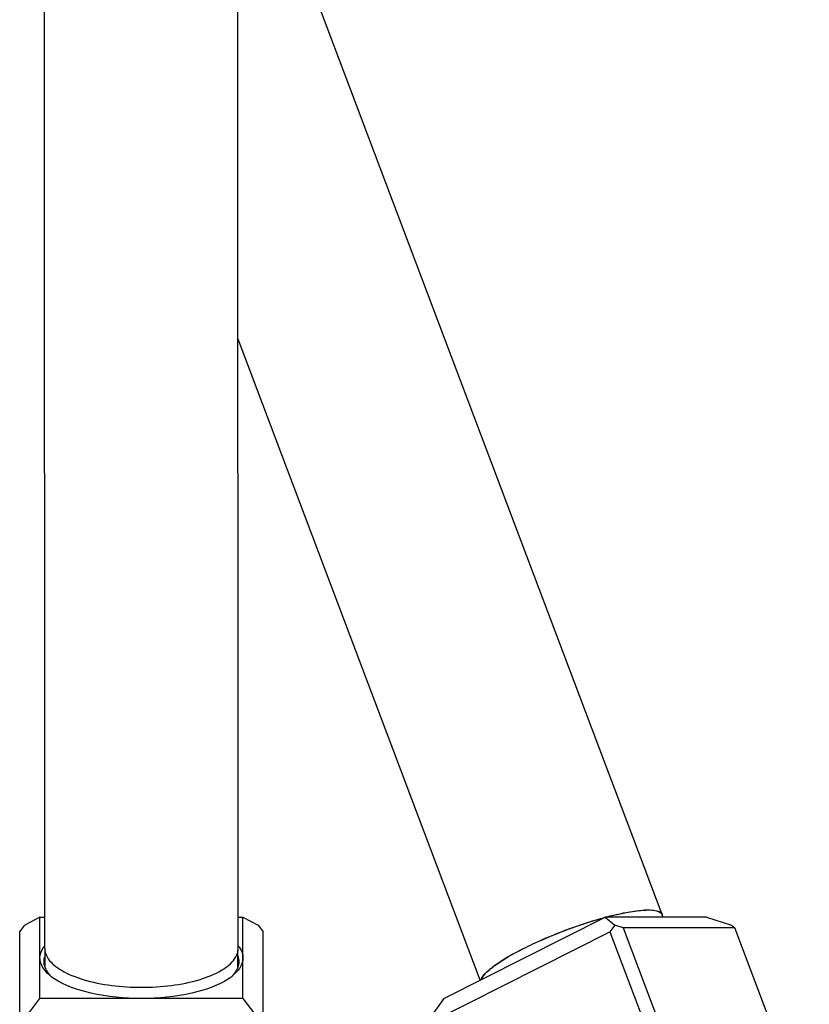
# Model space of a CAD drawing. Header units: millimetres. Extents: x 0 to 2550, y 0 to 1188.
# Tile 12 of 221: x 127.85 to 131.74, y 293.89 to 298.74. Entities that reach past the tile are written whole.
import ezdxf

# ---------------------------------------------------------------- set-up
doc = ezdxf.new("R2010")
doc.units = ezdxf.units.MM
doc.header["$LTSCALE"] = 46.255
for name, color, linetype in [('A2300202#AF0_ABL364', 7, 'CONTINUOUS'), ('A2300202#AF2_ABL438', 7, 'CONTINUOUS'), ('M2300202_PBL416', 7, 'CONTINUOUS'), ('M2300202_PBL439', 7, 'CONTINUOUS'), ('M2300301_PBL443', 7, 'CONTINUOUS'), ('M2300301_PBL450', 7, 'CONTINUOUS'), ('왼쪽_14_VBL344', 7, 'CONTINUOUS')]:
    doc.layers.add(name, color=color, linetype=linetype)

# ---------------------------------------------------------------- blocks, each defined once
blk = doc.blocks.new('M2300202_PBL416', base_point=(128.8463, 293.0318))
at = {"layer": 'M2300202_PBL416', "color": 7}
for p, q in [((127.951, 294.3209), (127.8761, 294.2821)), ((127.951, 294.3209), (127.9745, 294.3209)), ((127.951, 293.9209), (127.951, 294.3209)), ((128.9275, 294.321), (128.951, 294.321)), ((128.951, 294.321), (129.0261, 294.2823)), ((128.951, 293.921), (128.951, 294.321)), ((127.8511, 294.2492), (127.8761, 294.2821)), ((129.0261, 294.2823), (129.0511, 294.2494)), ((127.8511, 293.8092), (127.8511, 294.2492)), ((129.0511, 293.8094), (129.0511, 294.2494)), ((127.9659, 294.1693), (127.9662, 294.1697)), ((127.9669, 294.1692), (127.9671, 294.1696)), ((128.935, 294.1698), (128.9351, 294.1694)), ((128.9359, 294.1699), (128.9362, 294.1695)), ((128.951, 293.921), (127.951, 293.9209)), ((128.951, 293.921), (129.0261, 293.8223)), ((127.8761, 293.8221), (127.951, 293.9209)), ((127.8761, 293.8221), (127.8511, 293.8092)), ((127.8511, 293.8092), (127.8514, 292.5525)), ((127.9011, 293.7892), (127.8761, 293.8221)), ((129.0011, 293.7894), (127.9011, 293.7892)), ((127.9011, 293.7892), (127.9014, 292.5448)), ((129.0261, 293.8223), (129.0011, 293.7894)), ((129.0013, 292.9476), (129.0011, 293.7894)), ((129.0511, 293.8094), (129.0261, 293.8223)), ((129.0513, 292.9676), (129.0511, 293.8094)), ((129.1763, 293.2092), (129.5263, 293.0241)), ((129.478, 292.6096), (129.1763, 292.7692)), ((129.3401, 292.6096), (129.1513, 292.7095)), ((127.8514, 292.5525), (127.9014, 292.5448)), ((127.8514, 292.5525), (128.2845, 291.8652)), ((127.9014, 292.5448), (128.3211, 291.8788)), ((128.2845, 291.8652), (128.3211, 291.8788)), ((128.2845, 291.8652), (128.5166, 291.7425)), ((128.3211, 291.8788), (128.5115, 291.7781))]:
    blk.add_line(p, q, dxfattribs=at)
at = {"layer": 'M2300202_PBL416', "color": 2}
for p, q in [((129.1763, 293.2092), (129.1763, 292.7692)), ((129.5263, 293.0241), (129.5263, 292.6096)), ((129.0013, 292.9476), (129.0513, 292.9676)), ((129.1513, 292.7095), (129.1763, 292.7692))]:
    blk.add_line(p, q, dxfattribs=at)
at = {"layer": 'M2300202_PBL416', "color": 7}
for centre, radius, start, end in [((128.07, 294.1044), 0.1226, 145.9974, 147.8218), ((128.0731, 294.1024), 0.1263, 145.5777, 146.0039), ((128.0782, 294.0988), 0.1326, 142.7307, 145.5579), ((128.8239, 294.0989), 0.1326, 34.4553, 37.2913), ((128.8291, 294.1026), 0.1263, 34.009, 34.4353), ((128.8322, 294.1046), 0.1226, 32.1864, 34.0156), ((128.1601, 294.2269), 0.2502, 230.5762, 235.0714), ((128.1777, 294.2515), 0.2805, 234.9994, 235.6596), ((128.7243, 294.2516), 0.2805, 304.3654, 305.0295), ((128.7419, 294.227), 0.2502, 304.9576, 309.4502), ((129.221, 292.4462), 0.6535, 50.4323, 62.1478)]:
    blk.add_arc(centre, radius, start, end, dxfattribs=at)
for points in [[(127.951, 294.1209), (127.951, 294.1377), (127.957, 294.155), (127.9659, 294.1693)], [(128.9362, 294.1695), (128.9451, 294.1551), (128.951, 294.1379), (128.951, 294.121)], [(127.9543, 294.0982), (127.9522, 294.1055), (127.951, 294.1132), (127.951, 294.1209)], [(127.9711, 294.1025), (127.9711, 294.1118), (127.9728, 294.1213), (127.976, 294.13)], [(128.9261, 294.1302), (128.9293, 294.1215), (128.931, 294.112), (128.931, 294.1027)], [(128.951, 294.121), (128.951, 294.1134), (128.9499, 294.1057), (128.9478, 294.0984)], [(127.9745, 294.0604), (127.9656, 294.0715), (127.9582, 294.0844), (127.9543, 294.0982)], [(127.976, 294.075), (127.9728, 294.0838), (127.9711, 294.0932), (127.9711, 294.1025)], [(128.931, 294.1027), (128.931, 294.0934), (128.9293, 294.084), (128.9261, 294.0752)], [(128.9478, 294.0984), (128.9439, 294.0847), (128.9365, 294.0718), (128.9276, 294.0606)], [(128.0012, 294.0336), (127.9915, 294.0416), (127.9823, 294.0505), (127.9745, 294.0604)], [(128.9276, 294.0606), (128.9198, 294.0507), (128.9107, 294.0418), (128.9009, 294.0338)]]:
    blk.add_open_spline(points, degree=3, dxfattribs=at)
for points, knots in [([(128.0007, 294.0361), (127.9979, 294.0391), (127.9879, 294.0509), (127.9798, 294.0644), (127.976, 294.075)], [0, 0, 0, 0, 0.269943, 1, 1, 1, 1]), ([(128.9261, 294.0752), (128.9223, 294.0646), (128.9142, 294.0511), (128.9042, 294.0393), (128.9014, 294.0363)], [0, 0, 0, 0, 0.730064, 1, 1, 1, 1]), ([(128.451, 293.921), (128.3677, 293.9209), (128.2192, 293.9353), (128.0736, 293.9829), (128.0195, 294.0199)], [0, 0, 0, 0, 0.559869, 1, 1, 1, 1]), ([(128.8826, 294.0201), (128.8285, 293.983), (128.683, 293.9353), (128.5344, 293.921), (128.451, 293.921)], [0, 0, 0, 0, 0.440134, 1, 1, 1, 1]), ([(129.0513, 293.4076), (129.0513, 293.3678), (129.0758, 293.2852), (129.1397, 293.2285), (129.1763, 293.2092)], [0, 0, 0, 0, 0.490212, 1, 1, 1, 1]), ([(129.1763, 292.7692), (129.1397, 292.7885), (129.0758, 292.8452), (129.0513, 292.9278), (129.0513, 292.9676)], [0, 0, 0, 0, 0.509788, 1, 1, 1, 1]), ([(129.1513, 292.7095), (129.1074, 292.7327), (129.0307, 292.8007), (129.0013, 292.8998), (129.0013, 292.9476)], [0, 0, 0, 0, 0.509788, 1, 1, 1, 1]), ([(129.6373, 292.95), (129.6894, 292.9069), (129.7793, 292.8044), (129.8289, 292.677), (129.8414, 292.6123)], [0, 0, 0, 0, 0.506274, 1, 1, 1, 1])]:
    blk.add_open_spline(points, degree=3, knots=knots, dxfattribs=at)
blk = doc.blocks.new('M2300301_PBL443', base_point=(128.4473, 310.4459))
at = {"layer": 'M2300301_PBL443', "color": 7}
for p, q in [((128.9275, 294.1669), (128.9214, 320.8574)), ((127.9745, 294.1667), (127.9688, 319.1903)), ((127.9761, 294.075), (127.976, 294.1591)), ((128.9261, 294.0752), (128.926, 294.1593))]:
    blk.add_line(p, q, dxfattribs=at)
for centre, start, end in [((128.0509, 294.1667), 180.0069, 185.754), ((128.8511, 294.1669), 354.2596, 359.9931)]:
    blk.add_arc(centre, 0.0764, start, end, dxfattribs=at)
for points in [[(127.9749, 294.159), (127.9765, 294.1436), (127.9831, 294.1284), (127.992, 294.1156)], [(128.9101, 294.1158), (128.919, 294.1286), (128.9256, 294.1438), (128.9272, 294.1592)]]:
    blk.add_open_spline(points, degree=3, dxfattribs=at)
blk.add_open_spline([(127.992, 294.1156), (128.0083, 294.0922), (128.0636, 294.0503), (128.2168, 293.991), (128.4511, 293.9655), (128.6854, 293.9911), (128.8386, 294.0505), (128.8939, 294.0924), (128.9101, 294.1158)], degree=3, knots=[0, 0, 0, 0, 0.087052, 0.20411, 0.500006, 0.795899, 0.912952, 1, 1, 1, 1], dxfattribs=at)
blk = doc.blocks.new('A2300202#AF0_ABL364', base_point=(128.8423, 310.7605))
at = {"layer": 'M2300202_PBL416'}
blk.add_blockref('M2300202_PBL416', (128.8463, 293.0318), dxfattribs=at)
at = {"layer": 'M2300301_PBL443'}
blk.add_blockref('M2300301_PBL443', (128.4473, 310.4459), dxfattribs=at)
blk = doc.blocks.new('M2300202_PBL439', base_point=(130.8055, 293.8089))
at = {"layer": 'M2300202_PBL439', "color": 7}
for p, q in [((129.9409, 293.921), (130.7346, 294.321)), ((131.2347, 294.3208), (130.7346, 294.321)), ((130.7346, 294.321), (130.7826, 294.2823)), ((131.2347, 294.3208), (131.3577, 294.2821)), ((130.7826, 294.2823), (130.7589, 294.2494)), ((130.8236, 294.2694), (130.7826, 294.2823)), ((131.3737, 294.2691), (130.8236, 294.2694)), ((130.8236, 294.2694), (131.1417, 293.4276)), ((131.3577, 294.2821), (131.3737, 294.2691)), ((131.7411, 293.2968), (131.3737, 294.2691)), ((129.8858, 293.8094), (130.7589, 294.2494)), ((130.7589, 294.2494), (131.077, 293.4076)), ((129.9409, 293.921), (129.8698, 293.8223)), ((129.8858, 293.8094), (129.8698, 293.8223)), ((129.8698, 293.8223), (129.8712, 293.7894)), ((130.0298, 293.3696), (129.8712, 293.7894)), ((130.052, 293.3696), (129.8858, 293.8094))]:
    blk.add_line(p, q, dxfattribs=at)
at = {"layer": 'M2300202_PBL439', "color": 2}
for p, q in [((131.077, 293.4076), (131.0017, 293.3696)), ((131.1417, 293.4276), (131.077, 293.4076))]:
    blk.add_line(p, q, dxfattribs=at)
at = {"layer": 'M2300202_PBL439', "color": 7}
blk.add_arc((130.6232, 293.2357), 0.4853, 15.9792, 20.7402, dxfattribs=at)
blk.add_open_spline([(131.1417, 293.4276), (131.1489, 293.4085), (131.1552, 293.3891), (131.1603, 293.3693)], degree=3, dxfattribs=at)
blk = doc.blocks.new('M2300301_PBL450', base_point=(124.9568, 308.8676))
at = {"layer": 'M2300301_PBL450', "color": 7}
for p, q in [((131.0162, 294.3352), (128.9262, 299.8668)), ((130.1199, 294.0112), (128.9268, 297.1688)), ((131.0148, 294.3346), (131.02, 294.3209))]:
    blk.add_line(p, q, dxfattribs=at)
blk.add_arc((130.9984, 294.3284), 0.0191, 20.6914, 22.3307, dxfattribs=at)
for points, knots in [([(130.7364, 294.321), (130.7998, 294.3381), (130.8856, 294.3563), (130.979, 294.3592), (131.012, 294.3456), (131.016, 294.3357)], [0, 0, 0, 0, 0.683337, 0.888126, 1, 1, 1, 1]), ([(130.7393, 294.3214), (130.7722, 294.3303), (130.8321, 294.3446), (130.9133, 294.3566), (130.9707, 294.358), (131.0037, 294.3494), (131.0112, 294.3407)], [0, 0, 0, 0, 0.368099, 0.66543, 0.876401, 1, 1, 1, 1]), ([(130.3322, 294.1669), (130.3631, 294.1824), (130.4926, 294.2427), (130.6277, 294.2914), (130.7322, 294.3199)], [0, 0, 0, 0, 0.241756, 1, 1, 1, 1]), ([(130.333, 294.1669), (130.3636, 294.1823), (130.4922, 294.2422), (130.6262, 294.2905), (130.73, 294.3189)], [0, 0, 0, 0, 0.241648, 1, 1, 1, 1]), ([(131.0112, 294.3407), (131.012, 294.3398), (131.0134, 294.3379), (131.0144, 294.3357), (131.0148, 294.3346)], [0, 0, 0, 0, 0.507728, 1, 1, 1, 1]), ([(131.0162, 294.3352), (131.0165, 294.3345), (131.0169, 294.3331), (131.0172, 294.3317), (131.0173, 294.331)], [0, 0, 0, 0, 0.497079, 1, 1, 1, 1]), ([(130.1248, 294.0138), (130.1282, 294.0254), (130.1486, 294.0505), (130.2157, 294.1051), (130.2822, 294.1416), (130.3322, 294.1669)], [0, 0, 0, 0, 0.139171, 0.356339, 1, 1, 1, 1]), ([(130.1263, 294.0147), (130.13, 294.0263), (130.1503, 294.0513), (130.2172, 294.1055), (130.2833, 294.1418), (130.333, 294.1669)], [0, 0, 0, 0, 0.139971, 0.35745, 1, 1, 1, 1])]:
    blk.add_open_spline(points, degree=3, knots=knots, dxfattribs=at)
blk = doc.blocks.new('A2300202#AF2_ABL438', base_point=(125.3174, 308.5104))
at = {"layer": 'M2300202_PBL439'}
blk.add_blockref('M2300202_PBL439', (130.8055, 293.8089), dxfattribs=at)
at = {"layer": 'M2300301_PBL450'}
blk.add_blockref('M2300301_PBL450', (124.9568, 308.8676), dxfattribs=at)
blk = doc.blocks.new('왼쪽_14_VBL344', base_point=(133.8015, 301.9813))
at = {"layer": 'A2300202#AF0_ABL364'}
blk.add_blockref('A2300202#AF0_ABL364', (128.8423, 310.7605), dxfattribs=at)
at = {"layer": 'A2300202#AF2_ABL438'}
blk.add_blockref('A2300202#AF2_ABL438', (125.3174, 308.5104), dxfattribs=at)

msp = doc.modelspace()

# ---------------------------------------------------------------- block references
at = {"layer": '왼쪽_14_VBL344'}
msp.add_blockref('왼쪽_14_VBL344', (133.8015, 301.9813), dxfattribs=at)

doc.saveas('drawing.dxf')
